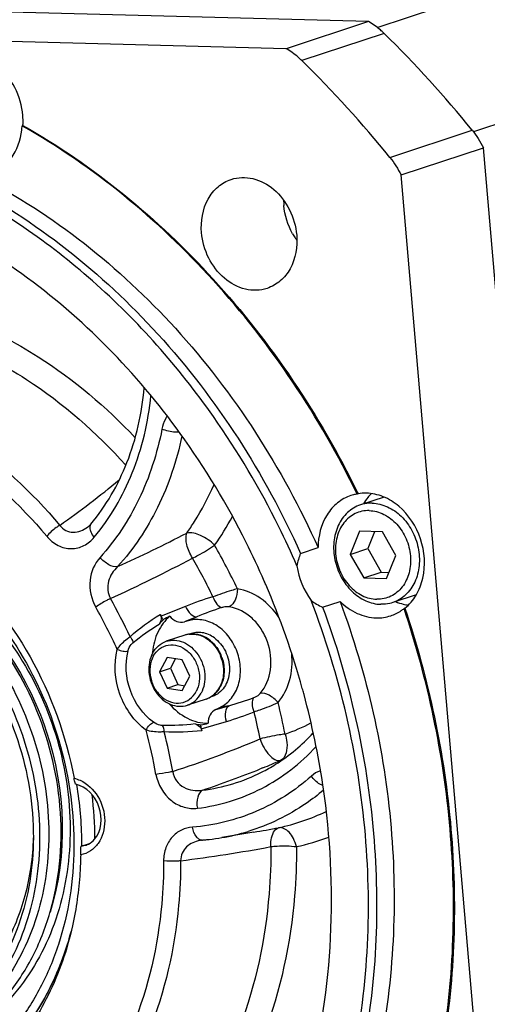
# Model space of a CAD drawing. Header units: millimetres. Extents: x 0 to 420, y 0 to 297.
# Tile 13 of 74: x 181 to 190, y 28 to 47. Entities that reach past the tile are written whole.
import ezdxf

# ---------------------------------------------------------------- set-up
doc = ezdxf.new("R2010")
doc.units = ezdxf.units.MM
doc.header["$LTSCALE"] = 23.1
doc.layers.add('COMPONENTS', color=7, linetype='CONTINUOUS')

msp = doc.modelspace()

# ---------------------------------------------------------------- linework, layer by layer
at = {"layer": 'COMPONENTS', "color": 9, "linetype": 'CONTINUOUS'}
for p, q in [((187.68893, 46.39666), (191.23337, 47.56926)), ((187.81812, 46.28405), (186.25875, 45.76816)), ((191.91055, 45.2087), (189.51338, 44.41564)), ((187.92808, 43.93317), (189.48745, 44.44905)), ((184.05268, 35.42244), (183.59303, 35.23703)), ((184.27101, 35.22601), (184.03453, 35.13073)), ((184.27101, 35.22601), (184.13045, 35.15509)), ((184.62924, 33.46839), (184.87416, 33.54006)), ((184.87416, 33.54006), (184.71802, 33.5127)), ((184.35551, 33.10307), (184.83257, 33.24245)), ((185.52299, 32.36279), (185.47222, 32.34223)), ((182.10277, 30.8833), (182.2279, 30.92469))]:
    msp.add_line(p, q, dxfattribs=at)
at = {"layer": 'COMPONENTS', "color": 7, "linetype": 'CONTINUOUS'}
for p, q in [((187.52179, 46.50934), (166.60716, 47.0512)), ((185.96243, 45.99346), (165.04779, 46.53531)), ((187.52179, 46.50934), (185.96243, 45.99346)), ((180.9757, 44.53737), (180.95911, 44.53188)), ((180.96899, 44.52626), (180.95911, 44.53188)), ((188.1404, 43.59933), (189.69977, 44.11522)), ((191.83975, 19.3144), (189.69977, 44.11522)), ((190.28038, 18.79851), (188.1404, 43.59933)), ((187.32479, 37.55816), (187.30821, 37.55267)), ((187.31156, 37.58531), (187.32479, 37.55816)), ((187.81723, 37.49383), (187.36899, 37.34554)), ((182.19963, 36.92252), (182.19971, 36.92257)), ((187.35536, 36.84581), (187.17818, 36.40909)), ((187.78606, 36.83465), (187.35536, 36.84581)), ((187.63962, 36.83844), (187.50996, 36.51885)), ((188.03957, 36.38677), (187.78606, 36.83465)), ((186.23579, 36.42712), (186.56758, 36.53688)), ((187.17818, 36.40909), (187.50996, 36.51885)), ((187.17818, 36.40909), (187.43169, 35.96121)), ((187.50996, 36.51885), (187.76347, 36.07097)), ((187.86239, 35.95005), (188.03957, 36.38677)), ((187.43169, 35.96121), (187.76347, 36.07097)), ((187.76347, 36.07097), (187.90991, 36.06717)), ((185.55585, 35.88315), (185.54864, 35.89975)), ((185.55951, 35.87472), (185.55585, 35.88315)), ((187.43169, 35.96121), (187.86239, 35.95005)), ((186.65236, 35.40855), (186.98414, 35.51832)), ((188.42923, 35.64235), (187.98147, 35.49422)), ((188.21249, 35.38761), (188.1959, 35.38212)), ((184.13045, 35.15509), (184.03453, 35.13073)), ((184.16867, 34.90897), (184.13087, 34.89646)), ((184.04516, 34.87759), (183.6914, 34.76055)), ((183.70653, 34.45566), (183.56153, 34.18458)), ((183.99516, 34.41268), (183.70653, 34.45566)), ((183.86461, 34.43212), (183.76889, 34.25318)), ((184.13879, 34.0986), (183.99516, 34.41268)), ((183.56153, 34.18458), (183.76889, 34.25318)), ((183.56153, 34.18458), (183.70515, 33.87051)), ((183.76889, 34.25318), (183.91252, 33.93911)), ((183.99378, 33.82752), (184.13879, 34.0986)), ((183.70515, 33.87051), (183.91252, 33.93911)), ((183.70515, 33.87051), (183.99378, 33.82752)), ((183.91252, 33.93911), (184.04307, 33.91966)), ((184.44562, 33.66711), (184.09186, 33.55007)), ((184.56348, 33.71558), (184.52613, 33.70322)), ((186.30102, 33.74951), (186.29504, 33.77166)), ((184.62924, 33.46839), (184.71802, 33.5127)), ((181.99691, 32.04496), (181.99754, 32.04115)), ((186.66381, 32.00144), (186.65919, 32.03265)), ((185.3475, 31.14263), (184.74707, 31.04)), ((185.34559, 31.1423), (185.34728, 31.14259)), ((182.07955, 30.87716), (182.08022, 30.87747)), ((182.07996, 30.87739), (182.23436, 30.92846))]:
    msp.add_line(p, q, dxfattribs=at)
for points in [[(182.26085, 36.98029), (182.24252, 36.95994), (182.2243, 36.94245), (182.20509, 36.92658), (182.19971, 36.92258)], [(184.36067, 30.99201), (184.37184, 30.9933), (184.37737, 30.99379)]]:
    msp.add_lwpolyline(points, dxfattribs=at)
for centre, radius, start, end in [((172.77798, 30.925), 21.49665, 38.985484, 45.60106), ((171.21863, 30.40913), 21.49663, 38.985481, 45.601063), ((179.58908, 44.60538), 1.38831, 358.46151, 4.953717), ((179.64505, 44.59771), 1.31571, 353.469501, 357.131899), ((179.63085, 44.60486), 1.34654, 357.126746, 358.435508), ((187.17781, 43.13114), 1.26336, 180.44816, 184.936368), ((187.20414, 43.11774), 1.28481, 209.510784, 213.675579), ((187.18518, 43.10519), 1.26208, 213.678751, 216.16595), ((187.44061, 36.76733), 0.79642, 104.687783, 108.339914), ((187.44066, 36.76706), 0.7967, 99.569823, 104.686326), ((187.4605, 36.74821), 0.82124, 88.484671, 99.511502), ((188.2237, 36.90763), 0.91856, 138.294314, 140.765724), ((188.2068, 36.92279), 0.89586, 134.596994, 138.298956), ((188.25964, 36.87961), 0.96412, 140.826845, 149.701034), ((171.45834, 29.76764), 15.36682, 23.274055, 23.416974), ((171.37048, 29.73204), 15.46161, 15.50454, 23.2666), ((188.41839, 36.39958), 0.96425, 246.921631, 255.870193), ((188.40386, 36.34436), 0.90716, 255.908406, 262.010918), ((187.67532, 36.03219), 0.83282, 304.275976, 308.687581), ((184.22825, 34.56466), 0.84913, 134.3429, 141.946551), ((174.11988, 30.65511), 10.52305, 25.811843, 26.019716), ((186.19768, 30.43659), 5.38443, 116.927192, 118.423739), ((184.66247, 34.45108), 1.23368, 175.18973, 176.107003), ((184.00714, 34.19351), 0.77575, 17.381134, 22.943832), ((184.01655, 34.19665), 0.77246, 19.321278, 21.694716), ((184.22594, 34.15643), 0.54935, 331.166719, 331.857962), ((184.24572, 34.15719), 0.53521, 330.027756, 331.860393), ((171.4186, 29.7458), 15.41156, 15.142686, 15.503072), ((184.30706, 34.08427), 0.43957, 288.373748, 304.803363), ((171.51004, 29.76804), 15.31748, 8.502032, 15.06588), ((184.40163, 34.00235), 0.82363, 258.450185, 266.209804), ((183.44696, 38.41529), 5.31161, 279.757687, 281.279453), ((174.97927, 30.88738), 7.11248, 0.527642, 9.335675), ((175.3025, 30.97477), 7.03803, 0.356813, 7.199501), ((180.46992, 59.67829), 28.94952, 279.699347, 280.649948), ((184.04403, 35.17007), 4.18956, 274.563514, 275.131537), ((184.04519, 35.15731), 4.17675, 275.131255, 276.269423), ((184.04858, 35.12781), 4.14706, 276.267342, 279.696532), ((175.23206, 30.89688), 6.85961, 359.867176, 0.46771), ((182.06227, 31.22812), 0.34632, 288.335066, 296.421501)]:
    msp.add_arc(centre, radius, start, end, dxfattribs=at)
at = {"layer": 'COMPONENTS', "color": 9, "linetype": 'CONTINUOUS'}
for centre, radius, start, end in [((170.52498, 52.71272), 19.29963, 305.283006, 309.495395), ((180.12663, 39.73391), 5.47798, 324.872378, 331.583656), ((171.15106, 61.78878), 28.1247, 294.400897, 297.3694), ((174.58387, 30.82073), 11.56081, 25.26699, 29.889891), ((170.5285, 62.04365), 29.10957, 294.570898, 297.988397), ((174.59933, 30.82619), 11.06151, 25.580865, 29.890623), ((173.89758, 30.58897), 10.0556, 25.058513, 29.692901), ((186.00951, 30.57795), 5.22478, 105.918082, 111.995271), ((173.89212, 30.58416), 9.74061, 24.394647, 29.690515), ((186.3597, 30.25687), 5.39027, 107.458284, 112.798648), ((184.17743, 34.47783), 0.42107, 104.860283, 108.308251), ((184.17778, 34.47645), 0.42249, 102.405149, 104.858348), ((184.17821, 34.47453), 0.42445, 100.947792, 102.405693), ((184.17872, 34.47177), 0.42726, 97.56975, 100.945226), ((184.17902, 34.46964), 0.42942, 97.215226, 97.571969), ((183.99274, 34.18874), 0.78433, 16.434915, 21.852236), ((184.2216, 34.15135), 0.54782, 331.858158, 332.527099), ((184.31314, 34.06747), 0.42171, 288.308912, 290.728537), ((184.31282, 34.06833), 0.42263, 290.728912, 293.111824), ((184.31248, 34.06912), 0.42349, 293.111675, 294.468145), ((184.31193, 34.07032), 0.42481, 294.469339, 297.473674), ((184.31138, 34.07138), 0.426, 297.472917, 298.049172), ((183.47314, 38.70148), 5.34819, 285.186463, 290.571407), ((174.45865, 30.74801), 11.70372, 11.109191, 14.111205), ((183.37681, 38.23483), 5.20029, 286.256527, 292.361995), ((174.47753, 30.75387), 11.20107, 11.109287, 13.799481), ((173.80904, 30.53401), 9.83597, 9.983009, 14.981106), ((173.8088, 30.53262), 10.15847, 9.981458, 14.320821), ((184.99974, 35.84024), 2.98988, 288.391302, 298.652003), ((177.5982, 51.44389), 20.13385, 287.980879, 293.011102), ((178.56438, 49.47771), 18.47547, 292.125751, 293.248519), ((184.82892, 35.599), 3.26279, 288.366771, 288.911462), ((178.24747, 50.27545), 19.33384, 288.481812, 291.943021), ((184.95124, 35.22877), 4.09457, 282.250263, 295.634509), ((184.43972, 30.40147), 0.59579, 99.460374, 100.877347), ((184.44131, 30.39187), 0.60553, 97.652264, 99.459468), ((184.07294, 34.98522), 4.0024, 279.696709, 286.97994), ((185.23017, 35.14867), 4.3793, 282.226475, 290.584169), ((182.04606, 31.27716), 0.39793, 278.193539, 285.651051), ((182.04569, 31.27849), 0.3993, 285.651211, 288.320571), ((180.23793, 60.00584), 29.64009, 277.220942, 280.568263)]:
    msp.add_arc(centre, radius, start, end, dxfattribs=at)
at = {"layer": 'COMPONENTS', "color": 7, "linetype": 'CONTINUOUS'}
for points, knots in [([(187.81812, 46.28405), (187.79546, 46.3062), (187.70402, 46.39037), (187.60216, 46.46339), (187.52179, 46.50934)], [0, 0, 0, 0, 0.25500714, 1, 1, 1, 1]), ([(180.97221, 44.72526), (180.95641, 44.90834), (180.85446, 45.26675), (180.52835, 45.69678), (180.08007, 45.94549), (179.74471, 45.93793), (179.6009, 45.89037)], [0, 0, 0, 0, 0.27085117, 0.53437336, 0.7767628, 1, 1, 1, 1]), ([(186.25875, 45.76816), (186.23609, 45.79032), (186.14465, 45.87448), (186.04279, 45.9475), (185.96243, 45.99346)], [0, 0, 0, 0, 0.25500714, 1, 1, 1, 1]), ([(180.33818, 43.60637), (180.50157, 43.66046), (180.80985, 43.8987), (180.93061, 44.25945), (180.95222, 44.44807)], [0, 0, 0, 0, 0.47548715, 1, 1, 1, 1]), ([(187.30821, 37.55267), (186.59533, 39.01761), (184.81159, 41.7017), (182.31376, 43.7608), (180.96899, 44.52626)], [0, 0, 0, 0, 0.51287778, 1, 1, 1, 1]), ([(180.9757, 44.53737), (182.31846, 43.77456), (184.81352, 41.72231), (186.59761, 39.0462), (187.31156, 37.58531)], [0, 0, 0, 0, 0.48711365, 1, 1, 1, 1]), ([(180.16929, 43.57016), (181.55514, 42.85222), (184.12828, 40.80026), (185.89132, 38.04504), (186.56758, 36.53688)], [0, 0, 0, 0, 0.48567526, 1, 1, 1, 1]), ([(184.35976, 42.50654), (184.34118, 42.72192), (184.39663, 43.05806), (184.65578, 43.38599), (184.82958, 43.48589), (184.91976, 43.51571)], [0, 0, 0, 0, 0.52650763, 0.76868292, 1, 1, 1, 1]), ([(184.91976, 43.51571), (185.05008, 43.55881), (185.35401, 43.56569), (185.76029, 43.34031), (186.05584, 42.95059), (186.14825, 42.62577), (186.16256, 42.45984)], [0, 0, 0, 0, 0.22323716, 0.46562561, 0.72914578, 1, 1, 1, 1]), ([(183.95669, 38.69931), (183.12427, 39.851), (181.17587, 41.85783), (178.64799, 43.10479), (177.36537, 43.43853)], [0, 0, 0, 0, 0.5174227, 1, 1, 1, 1]), ([(184.58349, 39.02184), (183.92378, 39.96043), (182.42707, 41.65772), (180.55787, 42.94471), (179.57991, 43.43337)], [0, 0, 0, 0, 0.51204771, 1, 1, 1, 1]), ([(179.83751, 43.46039), (181.22336, 42.74246), (183.7965, 40.6905), (185.55954, 37.93528), (186.23579, 36.42712)], [0, 0, 0, 0, 0.48567535, 1, 1, 1, 1]), ([(185.60257, 41.45067), (185.47224, 41.40757), (185.16831, 41.40069), (184.76204, 41.62607), (184.46648, 42.01579), (184.37408, 42.34061), (184.35976, 42.50654)], [0, 0, 0, 0, 0.22323716, 0.46562561, 0.72914578, 1, 1, 1, 1]), ([(186.16256, 42.45984), (186.18115, 42.24446), (186.1257, 41.90832), (185.86655, 41.58039), (185.69274, 41.48049), (185.60257, 41.45067)], [0, 0, 0, 0, 0.52650763, 0.76868292, 1, 1, 1, 1]), ([(182.26086, 36.9803), (182.55075, 37.32628), (183.02554, 38.15474), (183.23128, 39.0818), (183.2748, 39.56446)], [0, 0, 0, 0, 0.48223471, 1, 1, 1, 1]), ([(186.16729, 36.19223), (186.05877, 36.44203), (185.60302, 37.42345), (185.04903, 38.3595), (184.58349, 39.02184)], [0, 0, 0, 0, 0.2517287, 1, 1, 1, 1]), ([(185.54864, 35.89975), (185.44058, 36.14804), (184.98585, 37.12193), (184.42759, 38.04779), (183.95669, 38.69931)], [0, 0, 0, 0, 0.25196476, 1, 1, 1, 1]), ([(187.19001, 37.5233), (187.09895, 37.49311), (186.92315, 37.39597), (186.64905, 37.08065), (186.56868, 36.75262), (186.56758, 36.53688)], [0, 0, 0, 0, 0.23316799, 0.47566021, 1, 1, 1, 1]), ([(188.21249, 35.38761), (188.29739, 35.45558), (188.44617, 35.63183), (188.61629, 36.0801), (188.56971, 36.72124), (188.22108, 37.26125), (187.81547, 37.51588), (187.59077, 37.56635), (187.48222, 37.56916)], [0, 0, 0, 0, 0.11512776, 0.23795509, 0.50032005, 0.76244625, 0.88505486, 1, 1, 1, 1]), ([(176.59886, 37.34573), (176.87302, 37.33863), (177.42985, 37.2675), (178.52901, 36.90802), (179.8115, 36.05986), (181.00617, 34.58378), (181.77301, 32.79147), (182.03269, 30.8725), (181.79449, 29.30496), (181.33077, 28.19378), (180.86674, 27.46745), (180.29426, 26.85831), (179.84605, 26.53927), (179.61154, 26.4065)], [0, 0, 0, 0, 0.05688677, 0.11555335, 0.23872672, 0.36947873, 0.5042556, 0.63808398, 0.76631535, 0.82760902, 0.88679576, 0.94410245, 1, 1, 1, 1]), ([(187.36899, 37.34554), (187.32418, 37.33071), (187.23686, 37.29064), (187.08017, 37.17226), (186.93027, 36.95673), (186.85025, 36.64008), (186.87111, 36.29938), (186.98925, 35.97405), (187.19123, 35.70175), (187.45468, 35.51507), (187.65941, 35.46411), (187.75792, 35.46156)], [0, 0, 0, 0, 0.05563388, 0.11214727, 0.22991699, 0.35657873, 0.49032996, 0.62636599, 0.75899745, 0.88386729, 1, 1, 1, 1]), ([(187.59254, 37.3782), (187.57348, 37.37869), (187.49794, 37.3775), (187.42258, 37.36327), (187.36899, 37.34554)], [0, 0, 0, 0, 0.25251953, 1, 1, 1, 1]), ([(187.59254, 37.3782), (187.69104, 37.37564), (187.89578, 37.32469), (188.15923, 37.13801), (188.36121, 36.86571), (188.47935, 36.54038), (188.5002, 36.19968), (188.42019, 35.88303), (188.27029, 35.6675), (188.1136, 35.54912), (188.02628, 35.50905), (187.98147, 35.49422)], [0, 0, 0, 0, 0.11613271, 0.24100255, 0.37363401, 0.50967004, 0.64342127, 0.77008301, 0.88785273, 0.94436612, 1, 1, 1, 1]), ([(187.53636, 37.2383), (187.49056, 37.23948), (187.39868, 37.23127), (187.26781, 37.18615), (187.15039, 37.11022), (187.01595, 36.97024), (186.9057, 36.73335), (186.88293, 36.41065), (186.96521, 36.08784), (187.14071, 35.80942), (187.35139, 35.64357), (187.53861, 35.57266), (187.63439, 35.55877), (187.68139, 35.55756)], [0, 0, 0, 0, 0.05653546, 0.11257782, 0.16922148, 0.22743117, 0.35021478, 0.48236393, 0.61940669, 0.75452189, 0.88178921, 0.94198462, 1, 1, 1, 1]), ([(187.53636, 37.2383), (187.58336, 37.23708), (187.67913, 37.22319), (187.86635, 37.15228), (188.07704, 36.98643), (188.25253, 36.70802), (188.33481, 36.38521), (188.31205, 36.0625), (188.2018, 35.82562), (188.06736, 35.68564), (187.94994, 35.60971), (187.81907, 35.56459), (187.72719, 35.55637), (187.68139, 35.55756)], [0, 0, 0, 0, 0.05801538, 0.11821079, 0.24547811, 0.38059331, 0.51763607, 0.64978522, 0.77256883, 0.83077852, 0.88742218, 0.94346454, 1, 1, 1, 1]), ([(177.22764, 36.78189), (177.46969, 36.77562), (177.96147, 36.71198), (178.9314, 36.38994), (180.05954, 35.63054), (181.10037, 34.31331), (181.75346, 32.72053), (181.9491, 31.0255), (181.70345, 29.65245), (181.26402, 28.69163), (180.8326, 28.07111), (180.30677, 27.5596), (179.89955, 27.29963), (179.68764, 27.19397)], [0, 0, 0, 0, 0.05700758, 0.11583301, 0.2394299, 0.37066031, 0.50576144, 0.63956582, 0.76736524, 0.82834696, 0.88721115, 0.94424864, 1, 1, 1, 1]), ([(177.84017, 26.71982), (178.11637, 26.71266), (178.67069, 26.76214), (179.46033, 27.03347), (180.16867, 27.48946), (180.76633, 28.10938), (181.23143, 28.86634), (181.54833, 29.72976), (181.70719, 30.6668), (181.70237, 31.97309), (181.29333, 33.58867), (180.40654, 34.99053), (179.47021, 35.858), (178.6943, 36.34678), (177.86629, 36.65993), (177.29106, 36.743), (177.00831, 36.75033)], [0, 0, 0, 0, 0.05689812, 0.11334667, 0.17033396, 0.22874186, 0.2891969, 0.35197835, 0.41700214, 0.48386212, 0.61989821, 0.75411953, 0.81894681, 0.8815095, 0.94175453, 1, 1, 1, 1]), ([(176.7473, 36.51531), (176.99445, 36.50891), (177.49702, 36.4416), (178.48589, 36.09993), (179.62588, 35.29578), (180.64939, 33.91361), (181.24942, 32.26155), (181.35633, 30.53305), (181.00861, 29.16668), (180.47955, 28.24709), (179.9819, 27.67482), (179.39276, 27.22911), (178.94944, 27.02581), (178.72191, 26.95053)], [0, 0, 0, 0, 0.05732794, 0.11657858, 0.24130633, 0.37378712, 0.50966876, 0.64326845, 0.76978697, 0.82992395, 0.88797754, 0.94442644, 1, 1, 1, 1]), ([(176.92148, 36.57294), (177.16863, 36.56654), (177.67121, 36.49923), (178.66009, 36.15756), (179.80008, 35.3534), (180.82359, 33.97121), (181.42362, 32.31914), (181.53051, 30.59063), (181.18277, 29.22426), (180.6537, 28.30467), (180.15604, 27.73241), (179.56689, 27.28671), (179.12357, 27.08341), (178.89603, 27.00813)], [0, 0, 0, 0, 0.05732798, 0.11657869, 0.24130659, 0.37378755, 0.5096693, 0.64326895, 0.76978727, 0.82992413, 0.88797761, 0.94442644, 1, 1, 1, 1]), ([(179.61672, 36.31161), (180.21532, 35.79425), (181.23838, 34.508), (181.79362, 32.96696), (181.94395, 32.16503)], [0, 0, 0, 0, 0.49231401, 1, 1, 1, 1]), ([(179.43049, 35.85148), (180.35548, 35.17939), (181.74234, 33.16308), (181.8312, 30.71746), (181.48932, 29.62641)], [0, 0, 0, 0, 0.50000625, 1, 1, 1, 1]), ([(187.20023, 26.67907), (187.51136, 28.11887), (187.67332, 31.15889), (186.9812, 34.11539), (186.43608, 35.535)], [0, 0, 0, 0, 0.49204481, 1, 1, 1, 1]), ([(186.98414, 35.51832), (187.49393, 34.14307), (188.14405, 31.28891), (188.00446, 28.35826), (187.72227, 26.96392)], [0, 0, 0, 0, 0.50762949, 1, 1, 1, 1]), ([(186.98414, 35.51832), (187.07847, 35.42524), (187.29033, 35.27231), (187.5461, 35.20793), (187.66917, 35.20474)], [0, 0, 0, 0, 0.51840061, 1, 1, 1, 1]), ([(187.98147, 35.49422), (187.96362, 35.48832), (187.89092, 35.46772), (187.81463, 35.46009), (187.75792, 35.46156)], [0, 0, 0, 0, 0.24887457, 1, 1, 1, 1]), ([(186.65236, 35.40855), (187.16215, 34.0333), (187.81227, 31.17914), (187.67268, 28.2485), (187.39049, 26.85416)], [0, 0, 0, 0, 0.50762962, 1, 1, 1, 1]), ([(188.91719, 27.04553), (189.14393, 28.41285), (189.23516, 31.25465), (188.64898, 34.03226), (188.1959, 35.38212)], [0, 0, 0, 0, 0.49325914, 1, 1, 1, 1]), ([(188.21249, 35.38761), (188.666, 34.03647), (189.25245, 31.25618), (189.16012, 28.41171), (188.93249, 27.04329)], [0, 0, 0, 0, 0.50675386, 1, 1, 1, 1]), ([(183.7593, 35.23725), (183.66512, 35.15732), (183.50748, 34.94308), (183.44433, 34.68762), (183.43313, 34.55453)], [0, 0, 0, 0, 0.48048675, 1, 1, 1, 1]), ([(183.57635, 35.27137), (183.58377, 35.25616), (183.60323, 35.1957), (183.58814, 35.12444), (183.55962, 35.08806)], [0, 0, 0, 0, 0.26795119, 1, 1, 1, 1]), ([(183.7593, 35.23725), (183.79181, 35.19403), (183.87733, 35.12574), (183.98728, 35.11874), (184.03453, 35.13073)], [0, 0, 0, 0, 0.52592481, 1, 1, 1, 1]), ([(184.71802, 33.5127), (184.79807, 33.55266), (184.94562, 33.67607), (185.07616, 33.94043), (185.11109, 34.24983), (185.04856, 34.56533), (184.89738, 34.84814), (184.67501, 35.06263), (184.40716, 35.17966), (184.21651, 35.17693), (184.13045, 35.15509)], [0, 0, 0, 0, 0.1136076, 0.23527625, 0.36595832, 0.50207075, 0.63768305, 0.76707184, 0.88725207, 1, 1, 1, 1]), ([(184.72153, 34.49592), (184.69174, 34.56627), (184.61268, 34.69606), (184.444, 34.83965), (184.24484, 34.91042), (184.10689, 34.89801), (184.04516, 34.87759)], [0, 0, 0, 0, 0.27046339, 0.52826668, 0.76981249, 1, 1, 1, 1]), ([(184.62916, 34.80411), (184.59555, 34.83187), (184.52396, 34.87951), (184.40553, 34.92333), (184.28436, 34.93534), (184.20561, 34.92119), (184.16867, 34.90897)], [0, 0, 0, 0, 0.26585396, 0.51945407, 0.76270653, 1, 1, 1, 1]), ([(183.43236, 34.53469), (183.46054, 34.58736), (183.53324, 34.68232), (183.63733, 34.74266), (183.6914, 34.76055)], [0, 0, 0, 0, 0.51193001, 1, 1, 1, 1]), ([(183.6914, 34.76055), (183.74242, 34.77742), (183.85452, 34.79153), (184.02224, 34.74951), (184.17543, 34.65143), (184.30071, 34.5077), (184.38762, 34.33183), (184.42855, 34.13959), (184.41979, 33.94838), (184.3793, 33.82903), (184.3509, 33.77593)], [0, 0, 0, 0, 0.11022502, 0.22531124, 0.34789281, 0.47762039, 0.6117106, 0.74606055, 0.87648686, 1, 1, 1, 1]), ([(184.52796, 34.77063), (184.49072, 34.80139), (184.4109, 34.8533), (184.32003, 34.88281), (184.27481, 34.8904)], [0, 0, 0, 0, 0.51306388, 1, 1, 1, 1]), ([(184.52796, 34.77063), (184.5731, 34.73334), (184.65466, 34.64443), (184.71189, 34.5385), (184.73429, 34.4822)], [0, 0, 0, 0, 0.49141739, 1, 1, 1, 1]), ([(184.62916, 34.80411), (184.6721, 34.76863), (184.75016, 34.68462), (184.83503, 34.53399), (184.88469, 34.36675), (184.89537, 34.1952), (184.866, 34.03184), (184.79817, 33.88881), (184.71175, 33.79494), (184.6301, 33.74197), (184.58602, 33.72303), (184.56349, 33.71558)], [0, 0, 0, 0, 0.12873695, 0.26190449, 0.39633355, 0.52855988, 0.65563929, 0.7759348, 0.88976338, 0.94514856, 1, 1, 1, 1]), ([(180.01614, 34.53213), (180.38975, 34.0351), (180.97182, 32.90873), (181.17635, 31.65746), (181.17288, 31.03568)], [0, 0, 0, 0, 0.49999988, 1, 1, 1, 1]), ([(183.43236, 34.53469), (183.40396, 34.48159), (183.36347, 34.36224), (183.35471, 34.17103), (183.39564, 33.9788), (183.48254, 33.80292), (183.60782, 33.65919), (183.76102, 33.56111), (183.92874, 33.51909), (184.04084, 33.5332), (184.09186, 33.55007)], [0, 0, 0, 0, 0.12351314, 0.25393945, 0.3882894, 0.52237961, 0.65210719, 0.77468876, 0.88977498, 1, 1, 1, 1]), ([(183.44492, 34.47634), (183.47436, 34.53138), (183.55444, 34.62955), (183.72919, 34.70489), (183.92167, 34.68823), (184.0976, 34.58799), (184.2341, 34.42393), (184.31414, 34.2198), (184.32732, 34.00412), (184.28728, 33.86645), (184.2554, 33.80685)], [0, 0, 0, 0, 0.11735508, 0.22928938, 0.34395729, 0.46751677, 0.60034471, 0.73776995, 0.87292273, 1, 1, 1, 1]), ([(183.44492, 34.47634), (183.41304, 34.41673), (183.37299, 34.27907), (183.38617, 34.06338), (183.46622, 33.85926), (183.60271, 33.69519), (183.77865, 33.59495), (183.97112, 33.57829), (184.14587, 33.65364), (184.22595, 33.7518), (184.2554, 33.80685)], [0, 0, 0, 0, 0.12707727, 0.26223005, 0.39965529, 0.53248323, 0.65604271, 0.77071062, 0.88264492, 1, 1, 1, 1]), ([(184.71035, 33.89732), (184.75155, 33.97434), (184.79882, 34.15421), (184.77511, 34.33697), (184.74748, 34.42525)], [0, 0, 0, 0, 0.48566367, 1, 1, 1, 1]), ([(184.7455, 34.45223), (184.76163, 34.40621), (184.78508, 34.31165), (184.79248, 34.16778), (184.77165, 34.02957), (184.73862, 33.94393), (184.71767, 33.90477)], [0, 0, 0, 0, 0.2599873, 0.51572871, 0.76323948, 1, 1, 1, 1]), ([(184.55795, 33.72333), (184.58846, 33.74451), (184.64525, 33.79542), (184.68871, 33.85793), (184.70719, 33.8915)], [0, 0, 0, 0, 0.49218326, 1, 1, 1, 1]), ([(184.70936, 33.88981), (184.70449, 33.88138), (184.68447, 33.84876), (184.66075, 33.81837), (184.6412, 33.79757)], [0, 0, 0, 0, 0.25416787, 1, 1, 1, 1]), ([(184.09186, 33.55007), (184.14593, 33.56796), (184.25002, 33.6283), (184.32272, 33.72326), (184.3509, 33.77593)], [0, 0, 0, 0, 0.48806999, 1, 1, 1, 1]), ([(183.74787, 33.57736), (183.84323, 33.46547), (184.06637, 33.28013), (184.35095, 33.20557), (184.48589, 33.20627)], [0, 0, 0, 0, 0.52140342, 1, 1, 1, 1]), ([(184.62924, 33.46839), (184.58522, 33.44642), (184.50584, 33.36882), (184.48346, 33.2609), (184.48589, 33.20627)], [0, 0, 0, 0, 0.47355317, 1, 1, 1, 1]), ([(184.23672, 33.19539), (184.24888, 33.19291), (184.29881, 33.17556), (184.3399, 33.1346), (184.35733, 33.09843)], [0, 0, 0, 0, 0.23603165, 1, 1, 1, 1]), ([(185.49752, 32.27925), (185.58776, 32.32505), (185.94531, 32.52769), (186.2645, 32.7965), (186.47431, 33.02401)], [0, 0, 0, 0, 0.24640337, 1, 1, 1, 1]), ([(181.97598, 32.04984), (181.97282, 32.05041), (181.96823, 32.06362), (181.96089, 32.08427), (181.95256, 32.12154), (181.94688, 32.1494), (181.94395, 32.16503)], [0, 0, 0, 0, 0.08023949, 0.2817881, 0.60370506, 1, 1, 1, 1]), ([(182.332, 31.00791), (182.46806, 31.16297), (182.51134, 31.65136), (182.17755, 32.01271), (181.97598, 32.04984)], [0, 0, 0, 0, 0.50162357, 1, 1, 1, 1]), ([(183.96806, 21.85185), (184.53647, 22.47478), (185.53222, 23.91363), (186.48786, 26.41156), (186.9008, 29.16496), (186.80284, 31.05636), (186.66381, 32.00144)], [0, 0, 0, 0, 0.23372714, 0.47895044, 0.73523967, 1, 1, 1, 1]), ([(181.17288, 31.03568), (181.16979, 30.48316), (181.04, 29.65774), (180.59831, 28.67918), (180.15648, 28.0527), (179.61286, 27.54556), (178.98516, 27.17584), (178.29563, 26.95745), (177.8148, 26.91828), (177.57486, 26.92449)], [0, 0, 0, 0, 0.27200564, 0.40149409, 0.5261946, 0.64683421, 0.76477504, 0.88183743, 1, 1, 1, 1]), ([(181.17136, 31.03566), (181.1603, 30.66663), (181.05977, 29.94543), (180.66395, 28.95653), (180.04798, 28.1465), (179.50592, 27.76036), (179.2191, 27.61905)], [0, 0, 0, 0, 0.26876344, 0.52461763, 0.76723895, 1, 1, 1, 1]), ([(182.06928, 30.71261), (182.06984, 30.74846), (182.07261, 30.80305), (182.07432, 30.85875), (182.07955, 30.87716)], [0, 0, 0, 0, 0.65202238, 1, 1, 1, 1]), ([(182.06928, 30.71261), (182.06752, 30.59837), (182.04951, 30.14769), (181.98688, 29.69859), (181.91372, 29.36988)], [0, 0, 0, 0, 0.25332757, 1, 1, 1, 1]), ([(181.91372, 29.36988), (181.81298, 28.91723), (181.51733, 28.05188), (180.78258, 26.92999), (179.80499, 26.08459), (178.64364, 25.57676), (177.37685, 25.44286), (176.09018, 25.68746), (174.86411, 26.28705), (174.14837, 26.88382), (173.8196, 27.22348)], [0, 0, 0, 0, 0.13237003, 0.25817691, 0.37854091, 0.49611176, 0.61439944, 0.73668697, 0.86506444, 1, 1, 1, 1]), ([(181.91258, 29.37018), (181.81383, 28.96432), (181.53744, 28.18812), (180.87903, 27.17306), (180.01699, 26.38736), (179.33074, 26.04598), (178.97695, 25.92894)], [0, 0, 0, 0, 0.2659186, 0.5195419, 0.76276764, 1, 1, 1, 1]), ([(181.88629, 29.26612), (181.78287, 28.87186), (181.50063, 28.11883), (180.84472, 27.13609), (179.99547, 26.37535), (179.32336, 26.04353), (178.977, 25.92895)], [0, 0, 0, 0, 0.2654922, 0.51896418, 0.76236873, 1, 1, 1, 1])]:
    msp.add_open_spline(points, degree=3, knots=knots, dxfattribs=at)
for points in [[(189.48745, 44.44905), (189.57044, 44.34656), (189.64178, 44.23366), (189.69977, 44.11522)], [(187.92808, 43.93317), (188.01107, 43.83068), (188.08242, 43.71778), (188.1404, 43.59933)], [(186.08601, 42.48485), (185.99357, 42.64813), (185.93526, 42.8355), (185.91913, 43.02243)], [(186.23579, 36.42712), (186.204, 36.35201), (186.17968, 36.27284), (186.16729, 36.19223)], [(186.16729, 36.19223), (186.20097, 35.95795), (186.29513, 35.72515), (186.43608, 35.535)], [(186.43608, 35.535), (186.50233, 35.48416), (186.57603, 35.44244), (186.65236, 35.40855)], [(187.94435, 35.24494), (188.01498, 35.26832), (188.08287, 35.30211), (188.14435, 35.344)], [(183.63475, 35.17193), (183.61831, 35.19178), (183.60426, 35.21383), (183.59303, 35.23703)], [(187.66917, 35.20474), (187.76184, 35.20234), (187.85635, 35.21582), (187.94435, 35.24494)], [(184.35733, 33.09843), (184.35086, 33.12523), (184.34714, 33.15295), (184.34719, 33.18051)], [(184.35551, 33.10307), (184.35837, 33.09069), (184.36305, 33.07864), (184.36438, 33.066)], [(182.21637, 30.91798), (182.26011, 30.93969), (182.29979, 30.97121), (182.332, 31.00791)], [(182.10277, 30.8833), (182.09497, 30.88154), (182.08711, 30.87976), (182.07971, 30.87674)]]:
    msp.add_open_spline(points, degree=3, dxfattribs=at)
at = {"layer": 'COMPONENTS', "color": 9, "linetype": 'CONTINUOUS'}
for points, knots in [([(180.59784, 40.53809), (180.82606, 40.4196), (181.73946, 39.89125), (182.55639, 39.20106), (183.10215, 38.61996)], [0, 0, 0, 0, 0.24389287, 1, 1, 1, 1]), ([(180.3509, 40.12654), (180.5877, 40.00359), (181.53506, 39.4508), (182.37293, 38.71672), (182.92447, 38.09784)], [0, 0, 0, 0, 0.24348652, 1, 1, 1, 1]), ([(182.32492, 36.73275), (182.62828, 37.0948), (183.12656, 37.95401), (183.3505, 38.91648), (183.40133, 39.41596)], [0, 0, 0, 0, 0.48475506, 1, 1, 1, 1]), ([(179.15906, 39.0236), (179.39334, 38.90071), (180.3298, 38.34343), (181.14591, 37.59172), (181.67275, 36.95825)], [0, 0, 0, 0, 0.24305133, 1, 1, 1, 1]), ([(183.70743, 39.02908), (183.6956, 39.0109), (183.65088, 38.93357), (183.62222, 38.84736), (183.60924, 38.7811)], [0, 0, 0, 0, 0.24310932, 1, 1, 1, 1]), ([(178.99354, 38.7497), (179.22017, 38.63082), (180.12607, 38.09173), (180.91555, 37.36455), (181.42519, 36.75176)], [0, 0, 0, 0, 0.24305132, 1, 1, 1, 1]), ([(183.60924, 38.7811), (183.51959, 38.32364), (183.23893, 37.44936), (182.73264, 36.67912), (182.43664, 36.35186)], [0, 0, 0, 0, 0.51371661, 1, 1, 1, 1]), ([(183.98727, 38.65132), (183.88949, 38.18535), (183.59309, 37.29539), (183.07266, 36.511), (182.7699, 36.17625)], [0, 0, 0, 0, 0.51335496, 1, 1, 1, 1]), ([(183.93598, 38.72321), (183.90987, 38.72191), (183.79876, 38.72488), (183.68788, 38.7491), (183.60924, 38.7811)], [0, 0, 0, 0, 0.23542185, 1, 1, 1, 1]), ([(184.0807, 36.81232), (184.13063, 36.88318), (184.32564, 37.17602), (184.49004, 37.48904), (184.5962, 37.73193)], [0, 0, 0, 0, 0.24641555, 1, 1, 1, 1]), ([(181.67275, 36.95825), (181.65041, 36.94499), (181.56079, 36.88526), (181.47876, 36.81345), (181.42519, 36.75176)], [0, 0, 0, 0, 0.2412501, 1, 1, 1, 1]), ([(181.67275, 36.95825), (181.70295, 36.91852), (181.78099, 36.8522), (181.97586, 36.80757), (182.12225, 36.86618), (182.19963, 36.92252)], [0, 0, 0, 0, 0.25759258, 0.50603748, 1, 1, 1, 1]), ([(182.26085, 36.98029), (182.25537, 36.97375), (182.23531, 36.94002), (182.23901, 36.89729), (182.24712, 36.86843)], [0, 0, 0, 0, 0.22152266, 1, 1, 1, 1]), ([(182.24712, 36.86843), (182.25028, 36.85716), (182.26834, 36.80784), (182.29849, 36.76365), (182.32492, 36.73275)], [0, 0, 0, 0, 0.22349697, 1, 1, 1, 1]), ([(184.18942, 36.33865), (184.14026, 36.41684), (184.07336, 36.56876), (184.05733, 36.74332), (184.0807, 36.81232)], [0, 0, 0, 0, 0.55901805, 1, 1, 1, 1]), ([(184.60692, 36.58189), (184.53088, 36.65959), (184.36897, 36.77216), (184.16628, 36.82958), (184.0807, 36.81232)], [0, 0, 0, 0, 0.5546485, 1, 1, 1, 1]), ([(181.42519, 36.75176), (181.48478, 36.68011), (181.62658, 36.5617), (181.88874, 36.49687), (182.14054, 36.56002), (182.27141, 36.66889), (182.32492, 36.73275)], [0, 0, 0, 0, 0.27129321, 0.5200097, 0.7574588, 1, 1, 1, 1]), ([(184.18942, 36.33865), (184.22504, 36.35538), (184.36888, 36.42807), (184.50782, 36.51106), (184.60692, 36.58189)], [0, 0, 0, 0, 0.24418168, 1, 1, 1, 1]), ([(182.43664, 36.35186), (182.33073, 36.23476), (182.19398, 35.90653), (182.26816, 35.55919), (182.35392, 35.40883)], [0, 0, 0, 0, 0.47701878, 1, 1, 1, 1]), ([(182.7699, 36.17625), (182.71412, 36.1655), (182.58086, 36.21125), (182.48201, 36.29554), (182.43664, 36.35186)], [0, 0, 0, 0, 0.4399204, 1, 1, 1, 1]), ([(182.7699, 36.17625), (182.69042, 36.1026), (182.56117, 35.91159), (182.57756, 35.66592), (182.63282, 35.57002)], [0, 0, 0, 0, 0.49470747, 1, 1, 1, 1]), ([(185.03865, 35.75531), (185.00202, 35.74564), (184.84618, 35.7002), (184.69318, 35.64568), (184.57655, 35.60238)], [0, 0, 0, 0, 0.2334183, 1, 1, 1, 1]), ([(185.03865, 35.75531), (185.03811, 35.68309), (185.01338, 35.55618), (184.93574, 35.43852), (184.88507, 35.41397)], [0, 0, 0, 0, 0.56193781, 1, 1, 1, 1]), ([(185.82739, 35.20788), (185.73402, 35.35038), (185.50554, 35.5962), (185.19345, 35.7312), (185.03865, 35.75531)], [0, 0, 0, 0, 0.52092714, 1, 1, 1, 1]), ([(182.63281, 35.57002), (182.60904, 35.55891), (182.51303, 35.51069), (182.42022, 35.45572), (182.35392, 35.40883)], [0, 0, 0, 0, 0.24422499, 1, 1, 1, 1]), ([(184.57656, 35.60238), (184.59459, 35.55344), (184.63456, 35.47353), (184.70614, 35.40766), (184.74256, 35.39884)], [0, 0, 0, 0, 0.58195503, 1, 1, 1, 1]), ([(184.05268, 35.42244), (184.07852, 35.36744), (184.13069, 35.28167), (184.23052, 35.22019), (184.271, 35.22601)], [0, 0, 0, 0, 0.59775739, 1, 1, 1, 1]), ([(184.88507, 35.41397), (184.8489, 35.41961), (184.79965, 35.41442), (184.75338, 35.40224), (184.74256, 35.39884)], [0, 0, 0, 0, 0.76346008, 1, 1, 1, 1]), ([(185.47221, 33.7728), (185.57832, 33.89619), (185.71214, 34.23341), (185.65615, 34.67728), (185.49662, 34.99984), (185.27881, 35.26215), (185.0439, 35.38923), (184.88507, 35.41397)], [0, 0, 0, 0, 0.23922178, 0.50124253, 0.63440928, 0.76370925, 1, 1, 1, 1]), ([(184.12509, 34.89566), (184.18356, 34.90306), (184.30852, 34.8927), (184.48118, 34.80811), (184.62627, 34.66666), (184.69466, 34.54563), (184.72071, 34.48068)], [0, 0, 0, 0, 0.22784885, 0.47040546, 0.72946571, 1, 1, 1, 1]), ([(182.76311, 34.60722), (182.7779, 34.63062), (182.84608, 34.72295), (182.93333, 34.80128), (183.00671, 34.84795)], [0, 0, 0, 0, 0.24143792, 1, 1, 1, 1]), ([(182.96633, 34.57737), (182.97747, 34.6219), (183.00563, 34.67821), (183.04755, 34.72169), (183.05848, 34.73092)], [0, 0, 0, 0, 0.76240556, 1, 1, 1, 1]), ([(183.00671, 34.84795), (183.01466, 34.8384), (183.03977, 34.80391), (183.05923, 34.76154), (183.05848, 34.73092)], [0, 0, 0, 0, 0.28873586, 1, 1, 1, 1]), ([(183.3107, 33.07661), (183.08351, 33.24261), (182.73731, 33.73406), (182.69442, 34.33243), (182.76311, 34.60722)], [0, 0, 0, 0, 0.49833467, 1, 1, 1, 1]), ([(182.76311, 34.60722), (182.79744, 34.59087), (182.86438, 34.57249), (182.93661, 34.56753), (182.96633, 34.57737)], [0, 0, 0, 0, 0.54843784, 1, 1, 1, 1]), ([(183.4495, 33.22682), (183.24903, 33.37329), (182.94356, 33.80692), (182.90572, 34.3349), (182.96633, 34.57737)], [0, 0, 0, 0, 0.49833467, 1, 1, 1, 1]), ([(185.8092, 33.60143), (185.91165, 33.72056), (186.06376, 34.02412), (186.08541, 34.35891), (186.06809, 34.52827)], [0, 0, 0, 0, 0.47996423, 1, 1, 1, 1]), ([(184.74502, 34.41065), (184.77043, 34.32449), (184.7916, 34.14754), (184.74658, 33.97351), (184.70764, 33.89863)], [0, 0, 0, 0, 0.51555204, 1, 1, 1, 1]), ([(184.5117, 33.69541), (184.55187, 33.71682), (184.62731, 33.7742), (184.68223, 33.85104), (184.70466, 33.89297)], [0, 0, 0, 0, 0.48910288, 1, 1, 1, 1]), ([(185.8092, 33.60143), (185.76272, 33.6569), (185.66194, 33.73942), (185.52826, 33.7837), (185.47221, 33.7728)], [0, 0, 0, 0, 0.55896748, 1, 1, 1, 1]), ([(185.35531, 33.4256), (185.33796, 33.47554), (185.31804, 33.56474), (185.33047, 33.66245), (185.35236, 33.69432)], [0, 0, 0, 0, 0.57755016, 1, 1, 1, 1]), ([(185.35236, 33.69432), (185.36296, 33.69831), (185.40681, 33.71748), (185.44831, 33.74502), (185.47221, 33.7728)], [0, 0, 0, 0, 0.2361306, 1, 1, 1, 1]), ([(185.3553, 33.4256), (185.39328, 33.43787), (185.54701, 33.48978), (185.69917, 33.54782), (185.8092, 33.60143)], [0, 0, 0, 0, 0.24589463, 1, 1, 1, 1]), ([(184.83257, 33.24245), (184.81745, 33.30212), (184.80392, 33.40363), (184.83945, 33.51623), (184.87415, 33.54006)], [0, 0, 0, 0, 0.59387378, 1, 1, 1, 1]), ([(183.3107, 33.07661), (183.32647, 33.11129), (183.36617, 33.16804), (183.41999, 33.21706), (183.4495, 33.22682)], [0, 0, 0, 0, 0.55077933, 1, 1, 1, 1]), ([(183.61822, 33.16633), (183.60383, 33.16682), (183.54397, 33.17459), (183.48649, 33.19979), (183.4495, 33.22682)], [0, 0, 0, 0, 0.23918054, 1, 1, 1, 1]), ([(183.65161, 33.04533), (183.62381, 33.0425), (183.50948, 33.03733), (183.39326, 33.05066), (183.3107, 33.07661)], [0, 0, 0, 0, 0.24404713, 1, 1, 1, 1]), ([(183.65161, 33.04533), (183.6517, 33.05768), (183.64936, 33.0994), (183.63809, 33.144), (183.61822, 33.16633)], [0, 0, 0, 0, 0.29245378, 1, 1, 1, 1]), ([(185.94306, 33.00308), (185.90563, 32.99816), (185.74641, 32.97394), (185.58832, 32.94199), (185.46871, 32.9121)], [0, 0, 0, 0, 0.23447085, 1, 1, 1, 1]), ([(185.46871, 32.9121), (185.48845, 32.85303), (185.53931, 32.74133), (185.64698, 32.58565), (185.78192, 32.48384), (185.85702, 32.50243)], [0, 0, 0, 0, 0.31566875, 0.60792402, 1, 1, 1, 1]), ([(185.94306, 33.00308), (185.96028, 32.95117), (185.99939, 32.78829), (185.96436, 32.55677), (185.85702, 32.50243)], [0, 0, 0, 0, 0.31248867, 1, 1, 1, 1]), ([(184.28025, 31.59633), (184.70242, 31.64744), (185.54365, 31.9063), (186.23548, 32.44749), (186.52923, 32.76605)], [0, 0, 0, 0, 0.49530556, 1, 1, 1, 1]), ([(183.81351, 32.29338), (183.78793, 32.2873), (183.68297, 32.26468), (183.57676, 32.24734), (183.49609, 32.23913)], [0, 0, 0, 0, 0.24481788, 1, 1, 1, 1]), ([(183.81351, 32.29338), (183.82181, 32.23036), (183.87154, 32.10765), (184.06258, 31.9446), (184.25965, 31.91899), (184.37637, 31.93876)], [0, 0, 0, 0, 0.26017746, 0.51552124, 1, 1, 1, 1]), ([(182.05853, 32.12614), (182.19638, 32.06371), (182.43487, 31.8309), (182.56718, 31.37216), (182.46764, 30.98072), (182.2628, 30.77654), (182.13425, 30.72458), (182.06928, 30.71261)], [0, 0, 0, 0, 0.2546483, 0.52419738, 0.7739715, 0.88884691, 1, 1, 1, 1]), ([(183.49609, 32.23913), (183.52955, 32.04891), (183.68763, 31.775), (184.01875, 31.6023), (184.1971, 31.58626), (184.28025, 31.59633)], [0, 0, 0, 0, 0.52699371, 0.77146326, 1, 1, 1, 1]), ([(186.44149, 32.20604), (186.13016, 31.92974), (185.42017, 31.47164), (184.59868, 31.27077), (184.18761, 31.23796)], [0, 0, 0, 0, 0.50233456, 1, 1, 1, 1]), ([(186.66016, 32.02513), (186.63967, 32.0325), (186.55363, 32.07482), (186.48288, 32.14508), (186.44149, 32.20604)], [0, 0, 0, 0, 0.22806094, 1, 1, 1, 1]), ([(184.37637, 31.93877), (184.32928, 31.91521), (184.26453, 31.79054), (184.26706, 31.66601), (184.28025, 31.59633)], [0, 0, 0, 0, 0.42606523, 1, 1, 1, 1]), ([(186.67128, 31.93886), (186.5656, 31.84997), (186.13185, 31.51927), (185.63106, 31.27624), (185.24179, 31.1573)], [0, 0, 0, 0, 0.25332693, 1, 1, 1, 1]), ([(184.18761, 31.23796), (184.11578, 31.23222), (183.97138, 31.19442), (183.78888, 31.05645), (183.66744, 30.8489), (183.64115, 30.68557), (183.64124, 30.60183)], [0, 0, 0, 0, 0.23484354, 0.47357647, 0.7270497, 1, 1, 1, 1]), ([(184.30813, 31.0126), (184.29282, 31.02229), (184.2283, 31.08204), (184.19847, 31.17031), (184.18761, 31.23796)], [0, 0, 0, 0, 0.20911036, 1, 1, 1, 1]), ([(185.67412, 30.86853), (185.67217, 30.91249), (185.6741, 31.03826), (185.7335, 31.20676), (185.82003, 31.22744)], [0, 0, 0, 0, 0.33090601, 1, 1, 1, 1]), ([(186.1576, 30.8687), (186.14423, 30.92123), (186.10724, 31.01918), (186.01521, 31.16462), (185.89076, 31.23954), (185.82003, 31.22744)], [0, 0, 0, 0, 0.3102129, 0.58930539, 1, 1, 1, 1]), ([(184.32729, 30.98656), (184.23549, 30.96892), (184.09729, 30.9062), (183.98364, 30.74832), (183.9633, 30.64999), (183.96356, 30.60083)], [0, 0, 0, 0, 0.49125671, 0.74164061, 1, 1, 1, 1]), ([(185.67412, 30.86853), (185.67549, 30.57093), (185.63194, 29.41258), (185.38617, 28.25908), (185.08257, 27.45295)], [0, 0, 0, 0, 0.25677218, 1, 1, 1, 1]), ([(186.1576, 30.8687), (186.15904, 30.55787), (186.11355, 29.34804), (185.85685, 28.14329), (185.53976, 27.30133)], [0, 0, 0, 0, 0.25677218, 1, 1, 1, 1]), ([(185.67412, 30.86853), (185.71289, 30.87384), (185.87363, 30.8886), (186.0365, 30.88558), (186.1576, 30.8687)], [0, 0, 0, 0, 0.24241201, 1, 1, 1, 1]), ([(183.64124, 30.60183), (183.64153, 30.32781), (183.59553, 29.2635), (183.3539, 28.20468), (183.05765, 27.47108)], [0, 0, 0, 0, 0.25724843, 1, 1, 1, 1]), ([(183.96356, 30.60083), (183.96387, 30.31758), (183.91632, 29.21736), (183.66653, 28.12281), (183.36028, 27.36447)], [0, 0, 0, 0, 0.25724842, 1, 1, 1, 1]), ([(183.96356, 30.60083), (183.93772, 30.59735), (183.83053, 30.58777), (183.72194, 30.59019), (183.64124, 30.60183)], [0, 0, 0, 0, 0.24234629, 1, 1, 1, 1])]:
    msp.add_open_spline(points, degree=3, knots=knots, dxfattribs=at)
for points in [[(183.00671, 34.84795), (183.18213, 35.00671), (183.3752, 35.14681), (183.57635, 35.27137)], [(183.05848, 34.73092), (183.21519, 34.86328), (183.38441, 34.98139), (183.55962, 35.08806)], [(184.23672, 33.19539), (184.03178, 33.17094), (183.82449, 33.15923), (183.61822, 33.16633)], [(184.36529, 33.06609), (184.12882, 33.03919), (183.88908, 33.02956), (183.65161, 33.04533)], [(186.61233, 32.30754), (186.54988, 32.28545), (186.49103, 32.25), (186.44149, 32.20604)], [(181.94395, 32.16503), (181.98327, 32.15604), (182.02179, 32.14278), (182.05853, 32.12614)], [(184.37637, 31.93877), (184.76411, 31.98571), (185.14925, 32.10247), (185.49752, 32.27925)], [(184.33388, 30.99988), (184.32487, 31.00312), (184.31622, 31.00748), (184.30813, 31.0126)], [(184.37737, 30.99379), (184.36278, 30.99263), (184.34766, 30.99493), (184.33388, 30.99988)]]:
    msp.add_open_spline(points, degree=3, dxfattribs=at)

doc.saveas('drawing.dxf')
